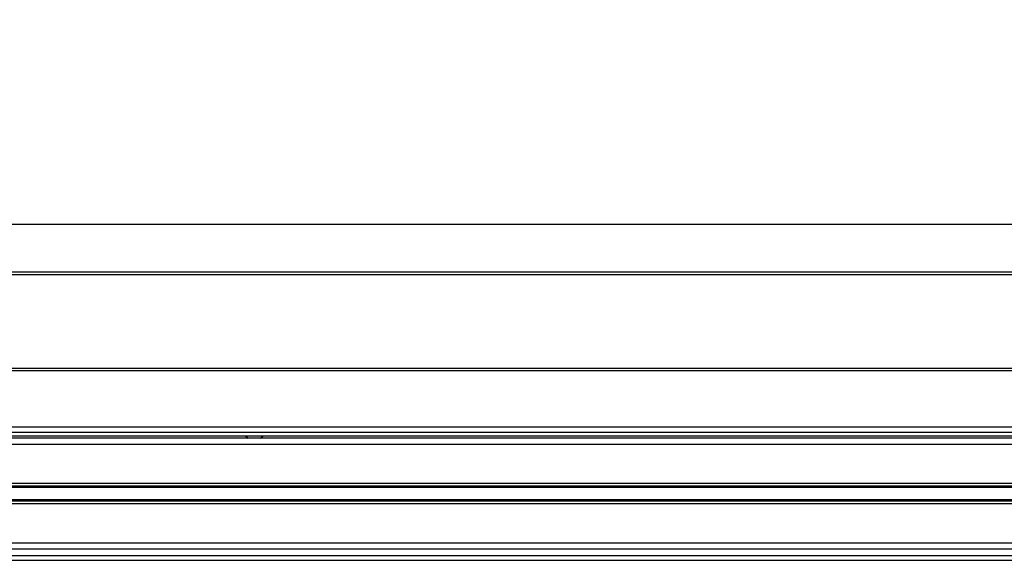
# Model space of a CAD drawing. Header units: millimetres. Extents: x 0 to 420, y 0 to 297.
# Tile 61 of 98: x 176 to 195, y 234 to 245. Entities that reach past the tile are written whole.
import ezdxf

# ---------------------------------------------------------------- set-up
doc = ezdxf.new("R2010")
doc.units = ezdxf.units.MM
doc.layers.add('QUOTE', color=174, linetype='Continuous')
doc.styles.add('SLDTEXTSTYLE3', font='TXT', dxfattribs={"width": 0.75})
doc.dimstyles.new('SLDDIMSTYLE0', dxfattribs={"dimtxt": 3, "dimasz": 3, "dimexe": 0, "dimexo": 0.0625, "dimgap": 0.75, "dimtad": 1, "dimlfac": 21.190584, "dimrnd": 1e-09, "dimzin": 12, "dimdsep": 46, "dimtxsty": 'SLDTEXTSTYLE3', "dimsah": 1, "dimcen": 0.09, "dimadec": 0, "dimazin": 3, "dimtfac": 1, "dimtdec": 3, "dimtofl": 0, "dimtmove": 0, "dimatfit": 3, "dimfxl": 0, "dimfrac": 2, "dimtolj": 1, "dimtzin": 12, "dimarcsym": 0})

# ---------------------------------------------------------------- blocks, each defined once
blk = doc.blocks.new('_D')
at = {"layer": 'QUOTE'}
for p, q in [((56.991, 237.69), (56.991, 242.846)), ((222.159, 237.69), (222.159, 242.846)), ((222.159, 240.846), (56.991, 240.846))]:
    blk.add_line(p, q, dxfattribs=at)
for points in [[(56.991, 240.846), (59.991, 240.346), (59.991, 241.346)], [(222.159, 240.846), (219.159, 241.346), (219.159, 240.346)]]:
    blk.add_solid(points, dxfattribs=at)
at = {"layer": 'QUOTE', "insert": (135.142, 244.713), "char_height": 3, "attachment_point": 1, "style": 'SLDTEXTSTYLE3'}
blk.add_mtext('3500', dxfattribs=at)

msp = doc.modelspace()

# ---------------------------------------------------------------- linework, layer by layer
at = {"color": 7, "linetype": 'Continuous', "lineweight": 25}
for p, q in [((56.99143, 239.93707), (222.15913, 239.93707)), ((56.99143, 239.88988), (222.15913, 239.88988)), ((56.99143, 238.09663), (222.15913, 238.09663)), ((56.99143, 238.04944), (222.15913, 238.04944)), ((220.46026, 236.96406), (56.99143, 236.96406)), ((213.42884, 236.7517), (65.72173, 236.7517)), ((139.81124, 236.86967), (220.37739, 236.86967)), ((139.81124, 236.79889), (220.27095, 236.79889)), ((180.34287, 236.79889), (180.3953, 236.7517)), ((180.63125, 236.7517), (180.68369, 236.79889)), ((207.17924, 236.63372), (140.86985, 236.63372)), ((206.84915, 235.88575), (141.19994, 235.88575)), ((196.35512, 235.83459), (173.80622, 235.83459)), ((196.32477, 235.8075), (173.83657, 235.8075)), ((206.82622, 235.49406), (141.22287, 235.49406)), ((196.35512, 235.54522), (173.80622, 235.54522)), ((196.32477, 235.57231), (173.83657, 235.57231)), ((206.95093, 234.74609), (141.09816, 234.74609)), ((141.03534, 234.51014), (207.01375, 234.51014)), ((206.98351, 234.62811), (141.06558, 234.62811)), ((141.00784, 234.41575), (207.04125, 234.41575))]:
    msp.add_line(p, q, dxfattribs=at)

# ---------------------------------------------------------------- dimensions: what is measured, and where the dimension line sits
at = {"layer": 'QUOTE'}
dim = msp.add_linear_dim(base=(56.99143, 240.84588), p1=(222.15913, 235.6899), p2=(56.99143, 235.6899), dimstyle='SLDDIMSTYLE0', dxfattribs=at)
dim.commit()
dim.dimension.update_dxf_attribs({"geometry": '_D', "text_midpoint": (139.57528, 240.84588), "dimtype": 160})

doc.saveas('drawing.dxf')
